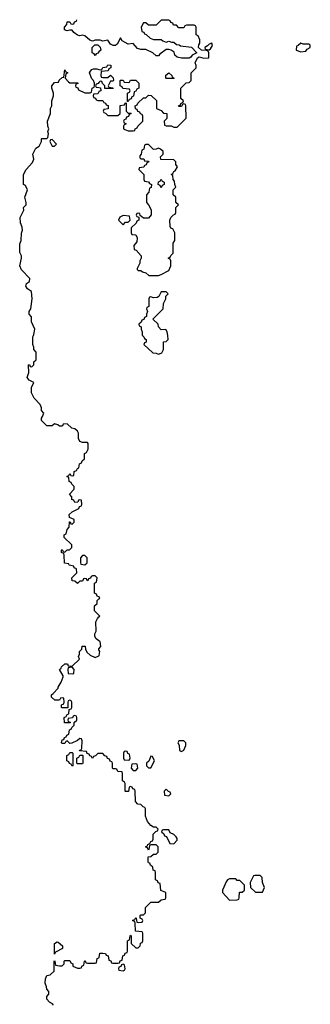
# Model space of a CAD drawing. Header units: inches. Extents: x 2608375 to 2737312, y 944064 to 1028306.
# Tile 65 of 69: x 2719375 to 2721666, y 1004730 to 1012490. Entities that reach past the tile are written whole.
import ezdxf

# ---------------------------------------------------------------- set-up
doc = ezdxf.new("R2010")
doc.units = ezdxf.units.IN
doc.header["$MEASUREMENT"] = 0
for name, color, linetype in [('C7010', 7, 'Continuous'), ('C7011', 7, 'Continuous'), ('C7020', 7, 'Continuous'), ('C7021', 7, 'Continuous')]:
    doc.layers.add(name, color=color, linetype=linetype)

msp = doc.modelspace()

# ---------------------------------------------------------------- linework, layer by layer
at = {"layer": 'C7010', "color": 5, "elevation": 20}
for points in [[(2720000, 1007942.7), (2719987.3, 1007947.3), (2719982, 1007962), (2719966, 1007970), (2719966, 1008050), (2719982, 1008058), (2719986, 1008090), (2719970, 1008106), (2719950, 1008106), (2719938, 1008102), (2719932.7, 1008087.3), (2719918, 1008082), (2719912.7, 1008067.3), (2719906, 1008070), (2719902, 1008082), (2719890, 1008086), (2719878, 1008082), (2719870, 1008066), (2719850, 1008066), (2719830, 1008046), (2719810, 1008066), (2719790, 1008068), (2719786, 1008090), (2719826, 1008130), (2719822, 1008162), (2719806, 1008170), (2719802, 1008182), (2719766, 1008190), (2719762, 1008202), (2719727.3, 1008207.3), (2719726, 1008270), (2719722, 1008282), (2719706, 1008290), (2719706, 1008310), (2719710, 1008314), (2719718, 1008298), (2719730, 1008294), (2719748.4, 1008311.6), (2719767.3, 1008312.7), (2719786, 1008330), (2719786, 1008350), (2719726, 1008410), (2719726, 1008430), (2719742, 1008438), (2719748.4, 1008471.6), (2719766, 1008490), (2719767.3, 1008532.7), (2719772.7, 1008532.7), (2719778, 1008518), (2719790, 1008514), (2719806, 1008530), (2719806, 1008550), (2719767.3, 1008567.3), (2719766, 1008590), (2719788.4, 1008611.6), (2719842, 1008638), (2719847.3, 1008652.7), (2719862, 1008658), (2719866, 1008670), (2719862, 1008702), (2719850, 1008706), (2719838, 1008702), (2719832.7, 1008687.3), (2719810, 1008686), (2719802, 1008702), (2719787.3, 1008707.3), (2719786, 1008730), (2719768, 1008750), (2719806, 1008790), (2719806, 1008810), (2719786, 1008830), (2719782, 1008842), (2719766, 1008850), (2719762, 1008882), (2719746, 1008890), (2719762, 1008898), (2719770, 1008914), (2719778, 1008898), (2719790, 1008894), (2719802, 1008898), (2719806, 1008930), (2719822, 1008938), (2719830, 1008954), (2719842, 1008958), (2719846, 1008990), (2719862, 1008998), (2719867.3, 1009012.7), (2719886, 1009030), (2719886, 1009070), (2719902, 1009078), (2719915.3, 1009104.7), (2719915.3, 1009150), (2719910, 1009158), (2719870, 1009158), (2719850, 1009166), (2719838, 1009190), (2719838, 1009230), (2719830, 1009246), (2719810, 1009266), (2719786, 1009270), (2719750, 1009306), (2719718, 1009302), (2719714, 1009290), (2719707.3, 1009287.3), (2719690, 1009286), (2719676.4, 1009296.4), (2719650, 1009306), (2719631.6, 1009288.4), (2719590, 1009288), (2719546, 1009330), (2719546, 1009350), (2719556.4, 1009363.6), (2719566, 1009390), (2719546, 1009410), (2719546, 1009430), (2719536.4, 1009456.4), (2719490, 1009506), (2719468, 1009550), (2719468.9, 1009591.1), (2719486, 1009630), (2719450, 1009648), (2719435.3, 1009670), (2719448, 1009710), (2719446, 1009770), (2719452.7, 1009772.7), (2719458, 1009758), (2719470, 1009754), (2719486, 1009770), (2719487.3, 1009792.7), (2719506, 1009810), (2719506, 1009870), (2719486, 1009890), (2719486, 1009910), (2719478, 1009930), (2719478, 1009990), (2719483, 1010000)], [(2720000, 1007796), (2719966, 1007830), (2719966, 1007870), (2719986, 1007890), (2719987.3, 1007912.7), (2720000, 1007924.4)], [(2720000, 1007594.9), (2719978, 1007610), (2719968, 1007630), (2719968, 1007650), (2719978, 1007670), (2719976.4, 1007743.6), (2719988.4, 1007771.6), (2720000, 1007783.7)], [(2720000, 1006706), (2719990, 1006706), (2719972.7, 1006687.3), (2719958, 1006682), (2719950, 1006666), (2719942, 1006682), (2719927.3, 1006687.3), (2719922, 1006702), (2719907.3, 1006707.3), (2719902, 1006722), (2719847.3, 1006727.3), (2719850, 1006734), (2719862, 1006738), (2719866, 1006750), (2719867.3, 1006807.3), (2719862, 1006822), (2719850, 1006826), (2719831.6, 1006808.4), (2719787.3, 1006787.3), (2719770, 1006786), (2719750, 1006806), (2719738, 1006802), (2719730, 1006786), (2719710, 1006786), (2719706, 1006790), (2719710, 1006814), (2719722, 1006818), (2719727.3, 1006832.7), (2719742, 1006838), (2719746, 1006850), (2719762, 1006858), (2719767.3, 1006892.7), (2719782, 1006898), (2719787.3, 1006912.7), (2719806, 1006930), (2719806, 1006950), (2719826, 1006970), (2719826, 1006990), (2719822, 1007002), (2719810, 1007006), (2719798, 1007002), (2719792.7, 1006987.3), (2719758, 1006982), (2719754, 1006970), (2719758, 1006958), (2719772.7, 1006952.7), (2719772.7, 1006947.3), (2719727.3, 1006947.3), (2719726, 1006990), (2719742, 1006998), (2719750, 1007014), (2719762, 1007018), (2719766, 1007054), (2719782, 1007058), (2719786, 1007070), (2719786, 1007110), (2719782, 1007122), (2719770, 1007126), (2719758, 1007122), (2719754, 1007110), (2719754, 1007066), (2719710, 1007066), (2719706, 1007070), (2719706, 1007090), (2719722, 1007098), (2719726, 1007110), (2719722, 1007142), (2719710, 1007146), (2719698, 1007142), (2719690, 1007126), (2719652.7, 1007127.3), (2719626, 1007150), (2719626, 1007170), (2719640.4, 1007179.6), (2719678, 1007222), (2719678, 1007230), (2719702, 1007270), (2719718, 1007310), (2719718, 1007318), (2719688, 1007370), (2719702, 1007378), (2719706, 1007390), (2719730, 1007414), (2719752.7, 1007412.7), (2719758, 1007398), (2719770, 1007394), (2719790, 1007394), (2719846, 1007450), (2719838, 1007470), (2719848, 1007490), (2719846, 1007510), (2719866, 1007530), (2719868.4, 1007551.6), (2719892.7, 1007552.7), (2719894, 1007530), (2719904.7, 1007504.7), (2719930, 1007482), (2719970, 1007462), (2720000, 1007477)], [(2720000, 1007525), (2719998, 1007530), (2720000, 1007532.3)], [(2719642, 1004722), (2719634.6, 1004734.6), (2719610, 1004746), (2719588, 1004770), (2719588.4, 1004791.6), (2719606, 1004810), (2719606, 1004830), (2719588.4, 1004848.4), (2719587.3, 1004867.3), (2719576.4, 1004896.4), (2719579, 1004930), (2719590, 1004958), (2719616.4, 1004963.6), (2719648, 1004992), (2719646, 1005070), (2719650, 1005074), (2719652, 1005070), (2719658, 1005038), (2719690, 1005032), (2719710, 1005034), (2719726, 1005050), (2719726, 1005070), (2719730, 1005074), (2719770, 1005074), (2719778, 1005058), (2719794, 1005050), (2719794, 1005030), (2719830, 1005014), (2719850, 1005014), (2719862, 1005018), (2719866, 1005030), (2719882, 1005038), (2719886, 1005070), (2719890, 1005074), (2719898, 1005058), (2719910, 1005054), (2719970, 1005054), (2719982, 1005058), (2719986, 1005090), (2720000, 1005097)]]:
    msp.add_lwpolyline(points, dxfattribs=at)
for points in [[(2719890, 1008266), (2719870, 1008266), (2719854, 1008250), (2719854, 1008210), (2719858, 1008198), (2719890, 1008194), (2719906, 1008210), (2719906, 1008250)], [(2719790, 1007386), (2719758, 1007382), (2719754, 1007370), (2719758, 1007338), (2719790, 1007334), (2719802, 1007338), (2719806, 1007370)], [(2719790, 1006606), (2719782, 1006622), (2719767.3, 1006627.3), (2719762, 1006642), (2719746, 1006650), (2719746, 1006690), (2719762, 1006698), (2719770, 1006714), (2719790, 1006714), (2719794, 1006710), (2719794, 1006610)], [(2719830, 1006626), (2719826, 1006630), (2719826, 1006670), (2719842, 1006678), (2719850, 1006694), (2719870, 1006694), (2719874, 1006690), (2719874, 1006630), (2719870, 1006626)], [(2719650, 1005126), (2719649, 1005210), (2719670, 1005222), (2719679.6, 1005219.6), (2719714, 1005190), (2719714, 1005170), (2719658, 1005142)]]:
    msp.add_lwpolyline(points, close=True, dxfattribs=at)
at = {"layer": 'C7011', "color": 5, "elevation": 20}
for points in [[(2720000, 1012328), (2719970, 1012328), (2719950, 1012322), (2719929, 1012329), (2719890, 1012362), (2719870, 1012368), (2719850, 1012362), (2719830, 1012368), (2719802, 1012390), (2719790, 1012408), (2719770, 1012408.7), (2719750, 1012402), (2719728.9, 1012411.1), (2719728.9, 1012431.1), (2719747.3, 1012452.7), (2719750, 1012474), (2719770, 1012474), (2719778, 1012458), (2719790, 1012454), (2719802, 1012458), (2719807.3, 1012472.7), (2719822, 1012478), (2719826, 1012490)], [(2720000, 1012236), (2719990, 1012226), (2719978, 1012222), (2719970, 1012208), (2719962, 1012222), (2719946, 1012230), (2719946, 1012270), (2719968.4, 1012291.6), (2719990, 1012292), (2720000, 1012283)], [(2719483, 1010000), (2719488, 1010010), (2719495.3, 1010050), (2719468, 1010110), (2719467.3, 1010147.3), (2719449, 1010170), (2719449, 1010190), (2719462, 1010210), (2719474, 1010290), (2719468.7, 1010348.7), (2719438, 1010370), (2719424, 1010390), (2719429.2, 1010410.8), (2719453.6, 1010426.4), (2719455.3, 1010450), (2719390, 1010518), (2719375.3, 1010550), (2719389, 1010610), (2719388.7, 1010628.7), (2719376.4, 1010656.4), (2719376.4, 1010723.6), (2719388, 1010750), (2719388.4, 1010808.4), (2719398, 1010830), (2719394.6, 1010854.6), (2719382, 1010890), (2719378, 1010930), (2719408, 1010990), (2719406, 1011010), (2719426, 1011030), (2719426, 1011050), (2719415.3, 1011090), (2719438, 1011150), (2719422, 1011182), (2719406, 1011190), (2719406, 1011270), (2719426, 1011310), (2719476.4, 1011363.6), (2719488, 1011390), (2719478, 1011430), (2719503.1, 1011476.9), (2719530, 1011494), (2719546, 1011530), (2719546, 1011550), (2719550, 1011554), (2719590, 1011554), (2719598, 1011562), (2719602, 1011590), (2719598, 1011610), (2719606, 1011630), (2719598, 1011650), (2719595.3, 1011690), (2719618, 1011750), (2719618, 1011790), (2719628, 1011810), (2719628.7, 1011850), (2719642, 1011890), (2719642, 1011910), (2719628, 1011950), (2719628, 1011970), (2719650, 1011994), (2719682, 1011998), (2719687.3, 1012012.7), (2719710, 1012034), (2719722, 1012038), (2719730, 1012094), (2719738, 1012078), (2719754, 1012070), (2719738, 1012062), (2719734, 1012030), (2719759.6, 1011999.6), (2719770, 1011992), (2719832.7, 1011992.7), (2719832.7, 1011987.3), (2719818, 1011982), (2719814, 1011970), (2719818, 1011958), (2719832.7, 1011952.7), (2719838, 1011938), (2719890, 1011914), (2719930, 1011914), (2719942, 1011918), (2719946, 1011950), (2719962, 1011958), (2719966, 1011970), (2719966, 1011990), (2719958, 1012010), (2719944, 1012024), (2719926, 1012070), (2719934.6, 1012085.4), (2719943.1, 1012096.9), (2719956.4, 1012103.6), (2719983.6, 1012103.6), (2720000, 1012097.6)], [(2720000, 1011995.2), (2719992.7, 1011987.3), (2719978, 1011982), (2719974, 1011970), (2719978, 1011958), (2720000, 1011954.6)], [(2720000, 1011923), (2719998, 1011922), (2719990, 1011906), (2719958, 1011902), (2719954, 1011890), (2719958, 1011878), (2719972.7, 1011872.7), (2719978, 1011858), (2719990, 1011854), (2720000, 1011854)]]:
    msp.add_lwpolyline(points, dxfattribs=at)
msp.add_lwpolyline([(2719630, 1011546), (2719618, 1011542), (2719614, 1011530), (2719630, 1011494), (2719650, 1011494), (2719666, 1011510)], close=True, dxfattribs=at)
at = {"layer": 'C7020', "color": 5, "elevation": 20}
for points in [[(2720344, 1010000), (2720354, 1009990), (2720358, 1009978), (2720372, 1009970), (2720371.6, 1009948.4), (2720358, 1009942), (2720354, 1009930), (2720423.6, 1009863.6), (2720450, 1009862), (2720470, 1009854), (2720490, 1009862), (2720495.3, 1009864.7), (2720508, 1009890), (2720508.4, 1009951.6), (2720530, 1009954), (2720546, 1009970), (2720542, 1010000)], [(2720000, 1007924.4), (2720006, 1007930), (2720002, 1007942), (2720000, 1007942.7)], [(2720000, 1007783.7), (2720006, 1007790), (2720000, 1007796)], [(2720000, 1007532.3), (2720015.3, 1007550), (2720008.9, 1007588.9), (2720000, 1007594.9)], [(2720000, 1007477), (2720002, 1007478), (2720006, 1007510), (2720000, 1007525)], [(2720000, 1005097), (2720002, 1005098), (2720007.3, 1005132.7), (2720030, 1005134), (2720051.6, 1005131.6), (2720058, 1005118), (2720072.7, 1005112.7), (2720078, 1005078), (2720092.7, 1005072.7), (2720098, 1005058), (2720110, 1005054), (2720150, 1005054), (2720162, 1005058), (2720167.3, 1005072.7), (2720182, 1005078), (2720187.3, 1005112.7), (2720202, 1005118), (2720207.3, 1005132.7), (2720222, 1005138), (2720226, 1005150), (2720226, 1005230), (2720242, 1005238), (2720246, 1005270), (2720250, 1005274), (2720254, 1005270), (2720254, 1005210), (2720290, 1005174), (2720310, 1005174), (2720326, 1005190), (2720327.3, 1005212.7), (2720342, 1005218), (2720346, 1005230), (2720346, 1005290), (2720342, 1005302), (2720287.3, 1005307.3), (2720286, 1005370), (2720282, 1005382), (2720267.3, 1005387.3), (2720267.3, 1005392.7), (2720282, 1005398), (2720290, 1005414), (2720294, 1005410), (2720298, 1005378), (2720310, 1005374), (2720342, 1005378), (2720346, 1005390), (2720342, 1005402), (2720326, 1005410), (2720326, 1005430), (2720330, 1005434), (2720350, 1005434), (2720366, 1005450), (2720367.3, 1005492.7), (2720410, 1005534), (2720470, 1005534), (2720490, 1005554), (2720522, 1005558), (2720526, 1005570), (2720526, 1005610), (2720487.3, 1005627.3), (2720482, 1005682), (2720467.3, 1005687.3), (2720462, 1005702), (2720446, 1005710), (2720446, 1005770), (2720442, 1005782), (2720427.3, 1005787.3), (2720426, 1005810), (2720407.3, 1005827.3), (2720402, 1005842), (2720390, 1005846), (2720387.3, 1005852.7), (2720387.3, 1005892.7), (2720410, 1005894), (2720430, 1005914), (2720450, 1005914), (2720466, 1005930), (2720466, 1005970), (2720450, 1005986), (2720410, 1005986), (2720398, 1005982), (2720394, 1005950), (2720390, 1005946), (2720382, 1005962), (2720366, 1005970), (2720382, 1005978), (2720386, 1005990), (2720402, 1005998), (2720410, 1006014), (2720422, 1006018), (2720427.3, 1006032.7), (2720428.4, 1006071.6), (2720447.3, 1006092.7), (2720462, 1006098), (2720466, 1006110), (2720450, 1006126), (2720430, 1006126), (2720410, 1006138), (2720382, 1006170), (2720367.3, 1006212.7), (2720366, 1006270), (2720362, 1006282), (2720347.3, 1006287.3), (2720330, 1006306), (2720307.3, 1006307.3), (2720287.3, 1006327.3), (2720286, 1006410), (2720282, 1006422), (2720267.3, 1006427.3), (2720262, 1006442), (2720250, 1006446), (2720238, 1006442), (2720232.7, 1006407.3), (2720210, 1006406), (2720206, 1006410), (2720206, 1006470), (2720202, 1006482), (2720186, 1006490), (2720186, 1006550), (2720182, 1006562), (2720150, 1006566), (2720142, 1006582), (2720130, 1006586), (2720110, 1006586), (2720106, 1006590), (2720106, 1006630), (2720102, 1006642), (2720087.3, 1006647.3), (2720082, 1006662), (2720067.3, 1006667.3), (2720062, 1006682), (2720047.3, 1006687.3), (2720030, 1006706), (2720000, 1006706)]]:
    msp.add_lwpolyline(points, dxfattribs=at)
for points in [[(2720670, 1006806), (2720630, 1006806), (2720622, 1006790), (2720632, 1006772), (2720634, 1006730), (2720650, 1006722), (2720670, 1006734), (2720686, 1006770), (2720686, 1006790)], [(2720210, 1006726), (2720198, 1006722), (2720194, 1006710), (2720194, 1006670), (2720198, 1006658), (2720230, 1006654), (2720242, 1006658), (2720246, 1006670), (2720242, 1006702), (2720227.3, 1006707.3), (2720222, 1006722)], [(2720410, 1006686), (2720392.7, 1006647.3), (2720374, 1006630), (2720374, 1006610), (2720390, 1006594), (2720410, 1006594), (2720438, 1006650), (2720422, 1006682)], [(2720290, 1006626), (2720258, 1006622), (2720254, 1006590), (2720270, 1006574), (2720290, 1006574), (2720306, 1006590), (2720302, 1006622)], [(2720530, 1006426), (2720514, 1006410), (2720518, 1006378), (2720550, 1006374), (2720566, 1006390), (2720562, 1006402), (2720547.3, 1006407.3)], [(2720550, 1006106), (2720510, 1006106), (2720498, 1006102), (2720494, 1006090), (2720512.7, 1006072.7), (2720518, 1006058), (2720532.7, 1006052.7), (2720558, 1005998), (2720590, 1005994), (2720616.4, 1006023.6), (2720616.4, 1006036.4), (2720608, 1006050), (2720590, 1006068), (2720562, 1006082)], [(2721078, 1005718), (2721030, 1005718), (2721014, 1005710), (2721003.6, 1005696.4), (2720974, 1005630), (2720974, 1005610), (2721030, 1005552), (2721090, 1005554), (2721102, 1005558), (2721106, 1005570), (2721107.3, 1005612.7), (2721130, 1005614), (2721146, 1005630), (2721146, 1005670), (2721110, 1005706), (2721090, 1005706)], [(2721270, 1005746), (2721230, 1005746), (2721218, 1005742), (2721192, 1005690), (2721194, 1005650), (2721232.7, 1005612.7), (2721290, 1005614), (2721306, 1005650), (2721288, 1005690), (2721286, 1005730)], [(2720190, 1005046), (2720178, 1005042), (2720172.7, 1005027.3), (2720158, 1005022), (2720154, 1005010), (2720158, 1004998), (2720190, 1004994), (2720202, 1004998), (2720206, 1005010), (2720202, 1005042)]]:
    msp.add_lwpolyline(points, close=True, dxfattribs=at)
at = {"layer": 'C7021', "color": 5, "elevation": 20}
for points in [[(2720000, 1011854), (2720030, 1011854), (2720038, 1011838), (2720052.7, 1011832.7), (2720058, 1011818), (2720072.7, 1011812.7), (2720072.7, 1011787.3), (2720038, 1011782), (2720034, 1011770), (2720038, 1011758), (2720052.7, 1011752.7), (2720070, 1011734), (2720150, 1011734), (2720166, 1011750), (2720167.3, 1011812.7), (2720202, 1011818), (2720207.3, 1011832.7), (2720214, 1011834), (2720214, 1011770), (2720230, 1011754), (2720250, 1011754), (2720254, 1011750), (2720238, 1011742), (2720232.7, 1011727.3), (2720218, 1011722), (2720212.7, 1011707.3), (2720198, 1011702), (2720194, 1011690), (2720198, 1011678), (2720214, 1011670), (2720198, 1011662), (2720194, 1011650), (2720194, 1011630), (2720203.6, 1011623.6), (2720230, 1011614), (2720270, 1011614), (2720282, 1011618), (2720286, 1011630), (2720302, 1011638), (2720306, 1011650), (2720346, 1011690), (2720346, 1011730), (2720342, 1011742), (2720327.3, 1011747.3), (2720322, 1011762), (2720307.3, 1011767.3), (2720302, 1011782), (2720287.3, 1011787.3), (2720286, 1011810), (2720302, 1011818), (2720307.3, 1011832.7), (2720350, 1011874), (2720370, 1011874), (2720390, 1011894), (2720412.7, 1011892.7), (2720454, 1011854), (2720454, 1011790), (2720490, 1011774), (2720510, 1011754), (2720534, 1011750), (2720534, 1011710), (2720514, 1011690), (2720518, 1011658), (2720530, 1011654), (2720570, 1011654), (2720590, 1011642), (2720616.4, 1011643.6), (2720687.3, 1011712.7), (2720686, 1011810), (2720682, 1011822), (2720670, 1011826), (2720658, 1011822), (2720650, 1011806), (2720630, 1011806), (2720626, 1011810), (2720642, 1011818), (2720647.3, 1011832.7), (2720662, 1011838), (2720666, 1011850), (2720646, 1011870), (2720646, 1011950), (2720687.3, 1011992.7), (2720710, 1011994), (2720726, 1012010), (2720726, 1012070), (2720766, 1012110), (2720766, 1012130), (2720758, 1012150), (2720778, 1012190), (2720790, 1012198), (2720827.1, 1012187.1), (2720866, 1012190), (2720866, 1012230), (2720862, 1012242), (2720847.3, 1012247.3), (2720808.7, 1012248.7), (2720786, 1012270), (2720788.4, 1012291.6), (2720795.3, 1012304.7), (2720795.3, 1012330), (2720782, 1012362), (2720766, 1012370), (2720766, 1012430), (2720762, 1012442), (2720750, 1012446), (2720690, 1012446), (2720678, 1012442), (2720670, 1012426), (2720630, 1012426), (2720610, 1012446), (2720587.3, 1012447.3), (2720582, 1012462), (2720567.3, 1012467.3), (2720562, 1012482), (2720550, 1012486), (2720490, 1012486), (2720450, 1012446), (2720390, 1012446), (2720370, 1012466), (2720350, 1012466), (2720334, 1012430), (2720338, 1012398), (2720352.7, 1012392.7), (2720358, 1012378), (2720372.7, 1012372.7), (2720403.6, 1012343.6), (2720430, 1012334), (2720490, 1012334), (2720503.6, 1012323.6), (2720530, 1012314), (2720550, 1012322), (2720572.7, 1012312.7), (2720591.6, 1012311.6), (2720610, 1012294), (2720631.6, 1012291.6), (2720643.6, 1012283.6), (2720730, 1012274), (2720772, 1012230), (2720734, 1012210), (2720724.7, 1012195.3), (2720710, 1012188), (2720650, 1012188), (2720615.3, 1012195.3), (2720598, 1012210), (2720593.2, 1012233.2), (2720570, 1012248.7), (2720550, 1012255.3), (2720530, 1012255.3), (2720481, 1012219), (2720470, 1012206), (2720450, 1012206), (2720426, 1012230), (2720370, 1012255.3), (2720330, 1012254), (2720302.7, 1012262.7), (2720270, 1012302), (2720230, 1012298), (2720206, 1012310), (2720183.1, 1012323.1), (2720170, 1012346), (2720143.6, 1012296.4), (2720130, 1012286), (2720112.7, 1012287.3), (2720090, 1012298), (2720070, 1012328), (2720030, 1012322), (2720010, 1012328), (2720000, 1012328)], [(2720000, 1012283), (2720010, 1012274), (2720014, 1012250), (2720000, 1012236)], [(2720000, 1012097.6), (2720010, 1012094), (2720022, 1012098), (2720030, 1012114), (2720062, 1012118), (2720070, 1012134), (2720092.7, 1012132.7), (2720094, 1012110), (2720078, 1012102), (2720072.7, 1012087.3), (2720018, 1012082), (2720014, 1012050), (2720018, 1012038), (2720030, 1012034), (2720070, 1012034), (2720090, 1012054), (2720112.7, 1012032.7), (2720114, 1012010), (2720110, 1012006), (2720090, 1012006), (2720074, 1011970), (2720078, 1011958), (2720110, 1011954), (2720112.7, 1011947.3), (2720047.3, 1011947.3), (2720046, 1011970), (2720027.3, 1011987.3), (2720022, 1012002), (2720010, 1012006), (2720000, 1011995.2)], [(2720000, 1011954.6), (2720012.7, 1011952.7), (2720014, 1011930), (2720000, 1011923)], [(2720542, 1010000), (2720538, 1010030), (2720527.3, 1010047.3), (2720490, 1010046), (2720468.4, 1010068.4), (2720466, 1010090), (2720426, 1010130), (2720506, 1010210), (2720508, 1010252), (2720526, 1010290), (2720526, 1010310), (2720546, 1010330), (2720530, 1010346), (2720490, 1010346), (2720472.7, 1010307.3), (2720459.6, 1010300.4), (2720430, 1010298), (2720410, 1010306), (2720398, 1010302), (2720394, 1010290), (2720394, 1010230), (2720378, 1010222), (2720374, 1010210), (2720382, 1010190), (2720374, 1010170), (2720374, 1010150), (2720358, 1010142), (2720352.7, 1010127.3), (2720338, 1010122), (2720332.7, 1010107.3), (2720314, 1010090), (2720318, 1010078), (2720334, 1010070), (2720334, 1010050), (2720342, 1010030), (2720342, 1010002), (2720344, 1010000)]]:
    msp.add_lwpolyline(points, dxfattribs=at)
for points in [[(2720890, 1012306), (2720870, 1012298), (2720856.9, 1012283.1), (2720834, 1012270), (2720838, 1012258), (2720870, 1012252), (2720880.4, 1012259.6), (2720894.6, 1012285.4)], [(2721590, 1012306), (2721570, 1012286), (2721558, 1012282), (2721554, 1012250), (2721590, 1012238), (2721630, 1012242), (2721642, 1012258), (2721666, 1012270), (2721666, 1012290), (2721656.4, 1012296.4), (2721610, 1012298)], [(2720530, 1012026), (2720526, 1012030), (2720528.4, 1012051.6), (2720550, 1012072), (2720574, 1012050), (2720578, 1012038), (2720594, 1012030), (2720590, 1012026)], [(2720226, 1011846), (2720226, 1011910), (2720242, 1011918), (2720246, 1011930), (2720242, 1011942), (2720187.3, 1011947.3), (2720182, 1011962), (2720166, 1011970), (2720166, 1012010), (2720170, 1012014), (2720190, 1012014), (2720198, 1011998), (2720230, 1011994), (2720242, 1011998), (2720250, 1012014), (2720290, 1012014), (2720314, 1011990), (2720314, 1011950), (2720298, 1011942), (2720290, 1011926), (2720278, 1011922), (2720271.6, 1011888.4), (2720258, 1011882), (2720252.7, 1011867.3), (2720238, 1011862), (2720230, 1011846)], [(2720390, 1011506), (2720370, 1011506), (2720358, 1011502), (2720354, 1011470), (2720338, 1011462), (2720334, 1011430), (2720323.6, 1011416.4), (2720322, 1011402), (2720330, 1011394), (2720352.7, 1011392.7), (2720358, 1011378), (2720390, 1011374), (2720394, 1011370), (2720378, 1011362), (2720372.7, 1011347.3), (2720358, 1011342), (2720352.7, 1011327.3), (2720318, 1011322), (2720314, 1011310), (2720354, 1011270), (2720354, 1011230), (2720358, 1011218), (2720391.6, 1011211.6), (2720398, 1011198), (2720414, 1011190), (2720412.7, 1011167.3), (2720398, 1011162), (2720394, 1011130), (2720374, 1011110), (2720374, 1011050), (2720391.6, 1011031.6), (2720411.6, 1010991.6), (2720412.7, 1010952.7), (2720390, 1010926), (2720350, 1010926), (2720326, 1010946), (2720322, 1010962), (2720310, 1010966), (2720298, 1010962), (2720294, 1010950), (2720298, 1010938), (2720314, 1010934), (2720314, 1010910), (2720298, 1010902), (2720292.7, 1010887.3), (2720254, 1010850), (2720254, 1010810), (2720258, 1010798), (2720290, 1010794), (2720302, 1010770), (2720299.6, 1010740.4), (2720274, 1010710), (2720278, 1010678), (2720292.7, 1010672.7), (2720332, 1010630), (2720332, 1010610), (2720322, 1010590), (2720322, 1010570), (2720302, 1010530), (2720302, 1010522), (2720310, 1010514), (2720330, 1010514), (2720343.6, 1010503.6), (2720370, 1010494), (2720392.7, 1010472.7), (2720470, 1010474), (2720490, 1010482), (2720550, 1010514), (2720566, 1010550), (2720566, 1010590), (2720562, 1010602), (2720546, 1010610), (2720562, 1010618), (2720567.3, 1010632.7), (2720586, 1010650), (2720586, 1010730), (2720598, 1010750), (2720598, 1010810), (2720582, 1010842), (2720567.3, 1010847.3), (2720560.4, 1010860.4), (2720558, 1010910), (2720566, 1010930), (2720587.3, 1010952.7), (2720602, 1010958), (2720606, 1010970), (2720606, 1011010), (2720626, 1011030), (2720606, 1011050), (2720606, 1011090), (2720586, 1011110), (2720586, 1011150), (2720606, 1011170), (2720598, 1011190), (2720596.4, 1011216.4), (2720586, 1011230), (2720582, 1011262), (2720568, 1011270), (2720582, 1011278), (2720590, 1011294), (2720602, 1011298), (2720618, 1011330), (2720606, 1011350), (2720606, 1011370), (2720590, 1011386), (2720487.3, 1011387.3), (2720486, 1011410), (2720506, 1011430), (2720506, 1011450), (2720486, 1011470), (2720470, 1011478), (2720451.6, 1011468.4), (2720430, 1011466)], [(2720490, 1011166), (2720482, 1011182), (2720466, 1011190), (2720468.4, 1011211.6), (2720482, 1011218), (2720490, 1011232), (2720498, 1011218), (2720514, 1011210), (2720514, 1011190), (2720498, 1011182)], [(2720190, 1010948), (2720165.4, 1010934.6), (2720154, 1010910), (2720190, 1010874), (2720210, 1010894), (2720230, 1010894), (2720246, 1010910), (2720242, 1010942)]]:
    msp.add_lwpolyline(points, close=True, dxfattribs=at)

doc.saveas('drawing.dxf')
